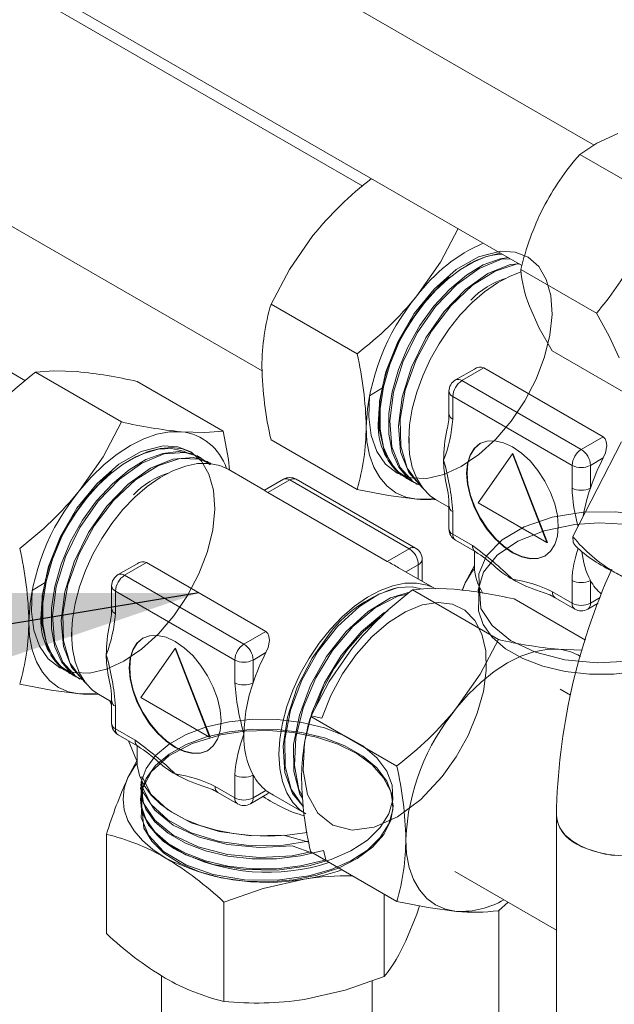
# Model space of a CAD drawing. Header units: millimetres. Extents: x 525 to 29324, y 175 to 20618.
# Tile 50 of 256: x 4483 to 4780, y 7841 to 8332. Entities that reach past the tile are written whole.
import ezdxf

# ---------------------------------------------------------------- set-up
doc = ezdxf.new("R2010")
doc.units = ezdxf.units.MM
doc.linetypes.add('SLD-Continua', pattern=[0])
doc.layers.add('COTAS', color=1, linetype='SLD-Continua')
doc.styles.get("Standard").update_dxf_attribs({"font": 'ARIALN.TTF'})
doc.dimstyles.new('SLDDIMSTYLE0', dxfattribs={"dimtxt": 0.18, "dimasz": 122.5, "dimexe": 0, "dimexo": 0.0625, "dimgap": 0, "dimtad": 0, "dimtih": 1, "dimtoh": 1, "dimdec": 0, "dimrnd": 1e-09, "dimzin": 0, "dimdsep": 46, "dimtxsty": 'Standard', "dimsah": 1, "dimcen": 0.09, "dimadec": 0, "dimazin": 0, "dimtfac": 122.5, "dimtdec": 0, "dimtofl": 0, "dimtmove": 0, "dimatfit": 3, "dimfxl": 1, "dimfrac": 2, "dimtolj": 1, "dimtzin": 0, "dimarcsym": 0})

msp = doc.modelspace()

# ---------------------------------------------------------------- linework, layer by layer
at = {"color": 7, "linetype": 'SLD-Continua', "lineweight": 18, "ltscale": 35}
for p, q in [((4769.61, 8269.44), (3481.09, 9013.1)), ((3446.15, 8952.45), (4733.65, 8209.38)), ((4654.3, 8248.94), (3613.63, 8849.56)), ((4654.3, 8248.94), (3613.63, 8849.56)), ((3561.14, 8758.62), (4604.05, 8156.7)), ((3561.14, 8758.62), (4604.05, 8156.7)), ((4486.01, 8151.81), (3445.34, 8752.43)), ((4762.48, 8264.72), (4800.2, 8242.95)), ((4733.09, 8207.3), (4770.81, 8185.53)), ((4608.47, 8190.04), (4651.38, 8165.27)), ((4748.73, 8166.71), (4786.45, 8144.94)), ((4490.91, 8156.02), (4533.82, 8131.26)), ((4709.95, 8157.65), (4700.5, 8152.2)), ((4714.66, 8158.19), (4703.74, 8151.88)), ((4774.18, 8123.83), (4714.66, 8158.19)), ((4541.65, 8151.47), (4584.56, 8126.71)), ((4703.74, 8151.88), (4763.26, 8117.53)), ((4697.26, 8146.6), (4697.26, 8135.27)), ((4699.16, 8143.95), (4699.16, 8132.63)), ((4758.68, 8109.6), (4699.16, 8143.95)), ((4608.47, 8122.38), (4651.38, 8097.62)), ((4677.34, 8123.52), (4677.42, 8120.06)), ((4759.06, 8074.02), (4783.31, 8121.39)), ((4763.26, 8117.53), (4774.18, 8123.83)), ((4573.25, 8113.1), (4571.43, 8114.53)), ((4573.56, 8113.4), (4572.94, 8113.76)), ((4728.92, 8115.3), (4711.75, 8090.87)), ((4729.17, 8115.45), (4728.92, 8115.3)), ((4746.09, 8071.05), (4728.92, 8115.3)), ((4746.34, 8071.19), (4729.17, 8115.45)), ((4774.25, 8113.3), (4767.84, 8109.6)), ((4578.51, 8110.55), (4577.89, 8110.9)), ((4605.36, 8097.07), (4587.05, 8107.64)), ((4758.68, 8098.28), (4758.68, 8109.6)), ((4767.84, 8109.6), (4767.84, 8098.28)), ((4614.62, 8102.64), (4605.17, 8097.19)), ((4617.86, 8102.32), (4606.94, 8096.01)), ((4677.38, 8067.97), (4617.86, 8102.32)), ((4680.62, 8068.29), (4621.1, 8102.64)), ((4675.77, 8103.19), (4676.39, 8102.83)), ((4677.29, 8102.47), (4677.74, 8102.28)), ((4680.72, 8100.33), (4681.34, 8099.98)), ((4606.94, 8096.01), (4666.46, 8061.66)), ((4690.61, 8092.6), (4697.26, 8088.77)), ((4697.26, 8089.18), (4697.26, 8077.85)), ((4699.16, 8086.53), (4699.16, 8075.21)), ((4711.75, 8090.87), (4746.09, 8071.05)), ((4699.16, 8075.21), (4708.96, 8069.55)), ((4700.5, 8072.25), (4710.3, 8066.59)), ((4666.46, 8061.66), (4677.38, 8067.97)), ((4746.34, 8071.19), (4746.09, 8071.05)), ((4759.38, 8070.78), (4760.3, 8069.38)), ((4683.85, 8051.77), (4683.85, 8062.68)), ((4709.95, 8066.79), (4709.95, 8059.09)), ((4541.65, 8060.53), (4532.21, 8055.07)), ((4546.37, 8061.06), (4535.45, 8054.75)), ((4605.89, 8026.71), (4546.37, 8061.06)), ((4690.5, 8047.93), (4672.15, 8058.52)), ((4681.96, 8060.04), (4675.74, 8056.45)), ((4681.96, 8052.86), (4681.96, 8060.04)), ((4709.95, 8059.56), (4705.4, 8050.95)), ((4535.45, 8054.75), (4594.97, 8020.4)), ((4758.68, 8040.86), (4758.68, 8052.18)), ((4767.84, 8052.18), (4767.84, 8040.86)), ((4528.97, 8049.47), (4528.97, 8038.14)), ((4721.91, 8022.7), (4679, 8047.47)), ((4704, 8047.27), (4705.4, 8050.95)), ((4530.87, 8046.82), (4530.87, 8035.5)), ((4590.39, 8012.47), (4530.87, 8046.82)), ((4765.32, 8022.38), (4729.74, 8042.92)), ((4748.88, 8046.52), (4758.68, 8040.86)), ((4750.22, 8043.55), (4760.02, 8037.89)), ((4767.84, 8040.86), (4772.67, 8043.65)), ((4766.49, 8037.89), (4771.67, 8040.88)), ((4509.04, 8026.39), (4509.13, 8022.93)), ((4594.97, 8020.4), (4605.89, 8026.71)), ((4560.63, 8018.17), (4543.46, 7993.74)), ((4560.88, 8018.32), (4560.63, 8018.17)), ((4577.8, 7973.92), (4560.63, 8018.17)), ((4578.04, 7974.06), (4560.88, 8018.32)), ((4605.96, 8016.17), (4599.55, 8012.47)), ((4590.39, 8001.15), (4590.39, 8012.47)), ((4599.55, 8012.47), (4599.55, 8001.15)), ((4507.48, 8006.06), (4508.1, 8005.7)), ((4509, 8005.34), (4509.45, 8005.15)), ((4512.43, 8003.2), (4513.05, 8002.85)), ((4522.32, 7995.47), (4528.97, 7991.64)), ((4543.46, 7993.74), (4577.8, 7973.92)), ((4757.89, 7994.89), (4752.69, 7997.9)), ((4528.97, 7990.01), (4528, 7991.88)), ((4528.97, 7992.05), (4528.97, 7980.73)), ((4530.87, 7989.4), (4530.87, 7978.08)), ((4671.18, 7959.59), (4628.27, 7984.35)), ((4530.87, 7978.08), (4540.67, 7972.43)), ((4532.21, 7975.12), (4542.01, 7969.46)), ((4578.04, 7974.06), (4577.8, 7973.92)), ((4541.31, 7962.58), (4537.29, 7972.19)), ((4541.66, 7969.66), (4541.66, 7961.97)), ((4541.66, 7962.43), (4537.11, 7953.82)), ((4590.39, 7943.73), (4590.39, 7955.05)), ((4599.55, 7955.05), (4599.55, 7943.73)), ((4580.59, 7949.39), (4590.39, 7943.73)), ((4543.41, 7948.82), (4543.41, 7948.1)), ((4543.41, 7943.03), (4544.17, 7948.24)), ((4581.93, 7946.42), (4591.73, 7940.77)), ((4598.2, 7940.77), (4606.78, 7945.72)), ((4599.55, 7943.73), (4605.96, 7947.43)), ((4605.96, 7947.43), (4606.92, 7946.71)), ((4606.92, 7946.71), (4609.67, 7945.06)), ((4609.67, 7945.06), (4624.99, 7936.22)), ((4543.71, 7943.26), (4543.74, 7942.75)), ((4543.94, 7940.39), (4543.76, 7939.87)), ((4750.85, 7934.92), (4750.85, 7596.57)), ((4526.39, 7875.94), (4526.39, 7925.49)), ((4558.21, 7920.01), (4561.87, 7917.39)), ((4671.18, 7891.93), (4628.27, 7916.7)), ((4700.2, 7906.96), (4750.85, 7877.73)), ((4665, 7854.5), (4665, 7895.5)), ((4584.97, 7842.12), (4584.97, 7891.68)), ((4721.91, 7887.38), (4726.8, 7891.6)), ((4722.2, 7887.64), (4722.2, 6314.56)), ((4553.91, 7854.9), (4553.91, 6217.43)), ((4658.91, 6217.43), (4658.91, 7852.38))]:
    msp.add_line(p, q, dxfattribs=at)
at = {"color": 7, "linetype": 'SLD-Continua', "lineweight": 18, "ltscale": 35, "flags": 128}
for points in [[(4762.48, 8264.72), (4770.94, 8270.32), (4781.46, 8275.17)], [(4608.47, 8190.04), (4617.61, 8207.4), (4629.31, 8224.21)], [(4701.79, 8227.76), (4692.97, 8211.03), (4681.28, 8194.21)], [(4664.07, 8148.36), (4657.64, 8144.28), (4657.19, 8133.82), (4658.43, 8124.43), (4661.26, 8116.51), (4665.66, 8110.14), (4671.47, 8105.69), (4678.33, 8103.34), (4686.17, 8103.12), (4694.69, 8105.07), (4703.4, 8109.07), (4712.11, 8114.98), (4720.58, 8122.67), (4728.32, 8131.71), (4735.08, 8141.74), (4740.75, 8152.6), (4744.99, 8163.69), (4747.65, 8174.5), (4748.71, 8184.9), (4748.08, 8194.35), (4745.82, 8202.36), (4742, 8208.85), (4736.73, 8213.48), (4730.33, 8216.03), (4722.96, 8216.46), (4712.05, 8213.65), (4700.84, 8207.26), (4689.8, 8197.55), (4679.89, 8185.3), (4671.71, 8171.28), (4665.79, 8156.3), (4662.61, 8141.64), (4662.35, 8127.89), (4665.02, 8116.29), (4670.51, 8107.4), (4676.01, 8103.57)], [(4723.17, 8215.43), (4721.54, 8215.19), (4715.49, 8213.64), (4709.26, 8210.98), (4702.99, 8207.27), (4696.78, 8202.59), (4690.77, 8197.02), (4685.08, 8190.68), (4679.82, 8183.7), (4675.08, 8176.2)], [(4726.97, 8213.24), (4722.73, 8212.72), (4714.37, 8209.6), (4705.96, 8204.53), (4697.61, 8197.56), (4689.74, 8188.99), (4682.76, 8179.31), (4676.77, 8168.65), (4672.05, 8157.43), (4668.85, 8146.27), (4667.23, 8135.43), (4667.28, 8125.23), (4668.99, 8116.24), (4672.28, 8108.76), (4677.13, 8102.92), (4680.87, 8100.58)], [(4727.85, 8212.72), (4723.51, 8212.4), (4712.35, 8207.86), (4701.16, 8199.87), (4690.52, 8188.83), (4681.39, 8175.72), (4674.18, 8161.07), (4669.52, 8146.14), (4667.68, 8131.79), (4668.82, 8118.89), (4672.82, 8108.54), (4679.55, 8101.13), (4683.49, 8099.45)], [(4732.19, 8210.22), (4727.84, 8209.9), (4716.68, 8205.36), (4705.49, 8197.37), (4694.85, 8186.33), (4685.73, 8173.22), (4678.51, 8158.57), (4673.85, 8143.64), (4672.01, 8129.29), (4673.15, 8116.39), (4677.15, 8106.04), (4683.88, 8098.63), (4684.68, 8098.29)], [(4732.4, 8210.1), (4731.33, 8210.13), (4720.28, 8206.55), (4709.07, 8199.47), (4698.17, 8189.15), (4688.6, 8176.52), (4680.82, 8162.19), (4675.43, 8147.19), (4672.83, 8132.66), (4673.18, 8119.24), (4676.43, 8108.17), (4682.47, 8099.9), (4683.8, 8099.15)], [(4677.19, 8122.26), (4677.64, 8129.88), (4678.97, 8137.86), (4681.15, 8146.05), (4684.15, 8154.3), (4687.91, 8162.43), (4692.34, 8170.3), (4697.38, 8177.74), (4702.91, 8184.63), (4708.83, 8190.81), (4715.03, 8196.17), (4721.38, 8200.61), (4727.77, 8204.03), (4733.28, 8206.15)], [(4697.35, 8203.46), (4693.28, 8200.06), (4685.41, 8191.49), (4678.43, 8181.81), (4672.44, 8171.15), (4667.72, 8159.93), (4664.52, 8148.77), (4662.9, 8137.93), (4662.95, 8127.73), (4664.66, 8118.74), (4667.95, 8111.26), (4672.8, 8105.42), (4678.95, 8101.57), (4679.49, 8101.44)], [(4748.73, 8166.71), (4742.33, 8178.13), (4737.37, 8189.05)], [(4770.81, 8185.53), (4777.21, 8174.11), (4782.17, 8163.19)], [(4490.91, 8156.02), (4500.05, 8156.8), (4511.75, 8156.36)], [(4663.91, 8147.86), (4663.01, 8143.69), (4662.54, 8137.89)], [(4533.82, 8131.26), (4524.68, 8113.9), (4512.99, 8097.09)], [(4512.99, 8097.09), (4518.94, 8103.91), (4525.22, 8110), (4531.73, 8115.25), (4538.35, 8119.58), (4544.98, 8122.9), (4551.48, 8125.16), (4557.77, 8126.32), (4563.72, 8126.37)], [(4584.56, 8126.71), (4575.42, 8125.92), (4563.72, 8126.37)], [(4587.84, 8107.18), (4587.24, 8112.47), (4584.56, 8126.71)], [(4681.28, 8092.73), (4675.76, 8093.8), (4670.77, 8095.97), (4666.39, 8099.21), (4662.71, 8103.46), (4659.77, 8108.64), (4657.64, 8114.66), (4656.34, 8121.43), (4655.91, 8128.83)], [(4690.61, 8092.6), (4687.91, 8094.45), (4684.15, 8098.25), (4681.15, 8103.04), (4678.97, 8108.71), (4677.64, 8115.16), (4677.19, 8122.26)], [(4751.37, 8074.29), (4751.81, 8079.19), (4751.37, 8084.61), (4750.07, 8090.32), (4747.95, 8096.11), (4745.11, 8101.76), (4741.64, 8107.05), (4737.68, 8111.78), (4733.39, 8115.76), (4728.92, 8118.84), (4724.45, 8120.91), (4720.16, 8121.89), (4716.2, 8121.73), (4712.73, 8120.44), (4709.88, 8118.08), (4707.77, 8114.73), (4706.47, 8110.52), (4706.03, 8105.62), (4706.47, 8100.21), (4707.77, 8094.5), (4709.88, 8088.7), (4712.73, 8083.05), (4716.2, 8077.76), (4720.16, 8073.04), (4724.45, 8069.05), (4728.92, 8065.97), (4733.39, 8063.9), (4737.68, 8062.92), (4741.64, 8063.08), (4745.11, 8064.37), (4747.95, 8066.73), (4750.07, 8070.08), (4751.37, 8074.29)], [(4774.18, 8123.83), (4775.18, 8122.89), (4775.75, 8121.58), (4775.95, 8119.28), (4775.33, 8115.92), (4774.25, 8113.3)], [(4495.78, 8051.23), (4489.35, 8047.15), (4488.9, 8036.69), (4490.13, 8027.3), (4492.96, 8019.38), (4497.37, 8013.01), (4503.18, 8008.56), (4510.04, 8006.22), (4517.88, 8005.99), (4526.4, 8007.94), (4535.11, 8011.94), (4543.82, 8017.85), (4552.28, 8025.55), (4560.02, 8034.58), (4566.79, 8044.62), (4572.46, 8055.47), (4576.7, 8066.56), (4579.36, 8077.37), (4580.42, 8087.77), (4579.79, 8097.22), (4577.53, 8105.23), (4573.71, 8111.72), (4568.44, 8116.35), (4562.04, 8118.9), (4554.67, 8119.33), (4543.76, 8116.52), (4532.55, 8110.13), (4521.51, 8100.42), (4511.6, 8088.17), (4503.42, 8074.16), (4497.5, 8059.17), (4494.32, 8044.51), (4494.05, 8030.76), (4496.73, 8019.16), (4502.22, 8010.27), (4507.72, 8006.45)], [(4572.8, 8113.51), (4569.36, 8115.38), (4562.34, 8116.56), (4554.44, 8115.59), (4546.08, 8112.47), (4537.67, 8107.4), (4529.32, 8100.43), (4521.45, 8091.87), (4514.47, 8082.19), (4508.48, 8071.53), (4503.76, 8060.3), (4500.56, 8049.14), (4498.94, 8038.3), (4498.98, 8028.1), (4500.7, 8019.11), (4503.99, 8011.63), (4508.84, 8005.79), (4512.58, 8003.45)], [(4577.99, 8109.9), (4577.87, 8110.06), (4572.24, 8114.1), (4565.56, 8116.03), (4555.22, 8115.27), (4544.06, 8110.73), (4532.86, 8102.75), (4522.22, 8091.7), (4513.1, 8078.59), (4505.89, 8063.94), (4501.23, 8049.01), (4499.39, 8034.66), (4500.53, 8021.76), (4504.53, 8011.41), (4511.26, 8004), (4515.2, 8002.32)], [(4569.38, 8115.81), (4569.17, 8115.92), (4564.34, 8117.77), (4559, 8118.49), (4553.24, 8118.07), (4547.19, 8116.51), (4540.97, 8113.85), (4534.69, 8110.14), (4528.49, 8105.46), (4522.48, 8099.89), (4516.79, 8093.56), (4511.52, 8086.57), (4506.79, 8079.08)], [(4537.94, 8112.17), (4544.95, 8115.58), (4552.18, 8117.62), (4558.75, 8118), (4564.88, 8116.76), (4566.59, 8115.85)], [(4712.98, 8120.59), (4712.98, 8120.59), (4710.13, 8118.22), (4708.02, 8114.87), (4706.71, 8110.67), (4706.27, 8105.76), (4706.71, 8100.35), (4708.02, 8094.64), (4710.13, 8088.85), (4712.98, 8083.2), (4716.45, 8077.91), (4720.41, 8073.18), (4724.7, 8069.2), (4729.17, 8066.11), (4733.63, 8064.04), (4737.93, 8063.07), (4741.89, 8063.23), (4745.35, 8064.51)], [(4577.78, 8110.73), (4576.57, 8111.6), (4569.89, 8113.53), (4559.55, 8112.77), (4548.39, 8108.23), (4537.2, 8100.25), (4526.56, 8089.2), (4517.43, 8076.09), (4510.22, 8061.44), (4505.56, 8046.51), (4503.72, 8032.16), (4504.86, 8019.27), (4508.86, 8008.91), (4515.59, 8001.5), (4516.39, 8001.16)], [(4578.28, 8110.13), (4572.98, 8112.73), (4563.04, 8113), (4551.99, 8109.42), (4540.78, 8102.34), (4529.88, 8092.02), (4520.31, 8079.39), (4512.53, 8065.06), (4507.14, 8050.06), (4504.54, 8035.53), (4504.89, 8022.11), (4508.14, 8011.05), (4514.18, 8002.78), (4515.51, 8002.02)], [(4529.06, 8106.33), (4524.99, 8102.93), (4517.12, 8094.37), (4510.14, 8084.69), (4504.15, 8074.03), (4499.43, 8062.8), (4496.23, 8051.64), (4494.61, 8040.8), (4494.65, 8030.6), (4496.37, 8021.61), (4499.66, 8014.13), (4504.51, 8008.29), (4510.66, 8004.44), (4511.2, 8004.31)], [(4508.9, 8025.13), (4509.35, 8032.75), (4510.68, 8040.73), (4512.86, 8048.92), (4515.86, 8057.17), (4519.61, 8065.3), (4524.05, 8073.17), (4529.09, 8080.62), (4534.62, 8087.5), (4540.54, 8093.68), (4546.74, 8099.04), (4553.09, 8103.48), (4559.47, 8106.91), (4565.76, 8109.25), (4571.84, 8110.48), (4577.58, 8110.56), (4582.88, 8109.49), (4587.05, 8107.64)], [(4651.38, 8097.62), (4667.1, 8094.6), (4681.28, 8092.73)], [(4689.77, 8093.11), (4687.23, 8092.77), (4681.28, 8092.73)], [(4681.28, 8092.73), (4683.06, 8092.58), (4691.03, 8092.37)], [(4712.27, 8050.33), (4713.21, 8038.25), (4718.74, 8029.68), (4728.01, 8022.21), (4740.46, 8016.33), (4755.03, 8012.54), (4771.12, 8011.02), (4787.26, 8011.93), (4802.68, 8015.21), (4816.24, 8020.69), (4826.93, 8027.92), (4834.25, 8036.62), (4837.52, 8045.98), (4836.64, 8055.64), (4831.61, 8064.81), (4822.84, 8072.9), (4810.74, 8079.51), (4796.42, 8084.04), (4780.46, 8086.36), (4764.25, 8086.24), (4748.7, 8083.74), (4734.81, 8079), (4723.73, 8072.45), (4715.91, 8064.39), (4712.08, 8055.55), (4712.41, 8046.38), (4712.54, 8046.11)], [(4712.28, 8049.12), (4711.97, 8036.96), (4714.3, 8030.16), (4718.86, 8023.84), (4725.51, 8018.13), (4734.1, 8013.22), (4744.15, 8009.4), (4755.27, 8006.78), (4767.28, 8005.44), (4779.53, 8005.48), (4791.45, 8006.85), (4802.91, 8009.57), (4813.3, 8013.52), (4822.11, 8018.48), (4829.24, 8024.4), (4834.33, 8031.05), (4837.12, 8038.04), (4837.6, 8045.24), (4835.69, 8052.44), (4831.5, 8059.22), (4825.23, 8065.39), (4816.95, 8070.82), (4807.12, 8075.21), (4796.19, 8078.38), (4784.29, 8080.31), (4772.03, 8080.88), (4760.05, 8080.09), (4744.79, 8076.97), (4731.58, 8071.71), (4721.3, 8064.72), (4714.49, 8056.37), (4711.76, 8047.41), (4711.99, 8045.96)], [(4759.06, 8074.02), (4759.25, 8071.12), (4759.57, 8070.9)], [(4705.4, 8050.95), (4708.42, 8056.08), (4709.98, 8058.1)], [(4829.11, 8030.65), (4822.94, 8033.6), (4816.54, 8036.74), (4810.03, 8040.01), (4803.52, 8043.36), (4797.12, 8046.73), (4790.94, 8050.06), (4785.08, 8053.3), (4779.65, 8056.38)], [(4495.62, 8050.73), (4494.72, 8046.56), (4494.25, 8040.76)], [(4612.35, 7965.42), (4612.8, 7973.04), (4614.13, 7981.02), (4616.31, 7989.22), (4619.31, 7997.46), (4623.06, 8005.6), (4627.5, 8013.46), (4632.54, 8020.91), (4638.07, 8027.79), (4643.99, 8033.97), (4650.19, 8039.34), (4656.54, 8043.77), (4662.92, 8047.2), (4669.21, 8049.55), (4675.29, 8050.78), (4681.03, 8050.86), (4686.33, 8049.79), (4688.96, 8048.74)], [(4624.65, 7939.24), (4624.28, 7939.47), (4618.48, 7948.02), (4615.48, 7959.32), (4615.41, 7972.89), (4618.26, 7987.48), (4623.89, 8002.48), (4631.85, 8016.68), (4641.57, 8029.14), (4652.54, 8039.2), (4662.26, 8045.27), (4671.9, 8048.72)], [(4671.9, 8048.72), (4678.93, 8049.04), (4684.09, 8047.9)], [(4679, 8047.47), (4688.14, 8048.25), (4699.84, 8047.81)], [(4705.4, 8050.95), (4704.64, 8049.28), (4703.85, 8047.33)], [(4624.12, 7943.58), (4622.81, 7945.52), (4619.81, 7956.82), (4619.74, 7970.39), (4622.6, 7984.98), (4628.22, 7999.98), (4636.18, 8014.18), (4645.9, 8026.64), (4656.87, 8036.7), (4668.08, 8043.48), (4677.63, 8046.29)], [(4624.03, 7944.84), (4622.37, 7947.89), (4620.12, 7959.89), (4620.84, 7973.86), (4624.44, 7988.6), (4630.76, 8003.53), (4639.21, 8017.29), (4649.35, 8029.24), (4660.47, 8038.48), (4671.68, 8044.34), (4676.53, 8045.35)], [(4628.42, 7984.64), (4633.8, 7983.47), (4638.33, 7994.73), (4644.18, 8005.5), (4651.03, 8015.3), (4658.8, 8024.04), (4667.11, 8031.25), (4675.52, 8036.56), (4683.9, 8039.95), (4691.89, 8041.22), (4699.05, 8040.31), (4705.22, 8037.29), (4710.19, 8032.22), (4713.67, 8025.37), (4715.57, 8017.02), (4715.83, 8007.32), (4714.4, 7996.78), (4711.39, 7985.9), (4706.81, 7974.81), (4700.86, 7964.09), (4693.88, 7954.28), (4683.14, 7942.87), (4671.57, 7934.29), (4659.97, 7929.12), (4648.91, 7927.65), (4639.39, 7929.99), (4631.76, 7936.07), (4626.7, 7945.39), (4624.45, 7957.39), (4625.17, 7971.36), (4628.78, 7986.1), (4635.09, 8001.03), (4643.54, 8014.79), (4653.69, 8026.74), (4664.8, 8035.98), (4666.9, 8037.07)], [(4630.61, 7988.8), (4634, 7997.23), (4639.85, 8008), (4646.7, 8017.8), (4654.47, 8026.54), (4662.78, 8033.75), (4663.87, 8034.43)], [(4512.99, 7995.6), (4507.47, 7996.67), (4502.48, 7998.84), (4498.1, 8002.08), (4494.42, 8006.33), (4491.48, 8011.51), (4489.35, 8017.53), (4488.05, 8024.3), (4487.62, 8031.7)], [(4522.32, 7995.47), (4519.61, 7997.32), (4515.86, 8001.12), (4512.86, 8005.91), (4510.68, 8011.58), (4509.35, 8018.03), (4508.9, 8025.13)], [(4583.08, 7977.16), (4583.52, 7982.07), (4583.08, 7987.48), (4581.78, 7993.19), (4579.66, 7998.98), (4576.82, 8004.63), (4573.35, 8009.92), (4569.39, 8014.65), (4565.09, 8018.63), (4560.63, 8021.72), (4556.16, 8023.79), (4551.87, 8024.76), (4547.91, 8024.6), (4544.44, 8023.32), (4541.59, 8020.95), (4539.48, 8017.6), (4538.18, 8013.39), (4537.74, 8008.49), (4538.18, 8003.08), (4539.48, 7997.37), (4541.59, 7991.57), (4544.44, 7985.93), (4547.91, 7980.63), (4551.87, 7975.91), (4556.16, 7971.92), (4560.63, 7968.84), (4565.09, 7966.77), (4569.39, 7965.8), (4573.35, 7965.95), (4576.82, 7967.24), (4579.66, 7969.6), (4581.78, 7972.95), (4583.08, 7977.16)], [(4544.69, 8023.46), (4544.69, 8023.46), (4541.84, 8021.09), (4539.73, 8017.74), (4538.42, 8013.54), (4537.98, 8008.63), (4538.42, 8003.22), (4539.73, 7997.51), (4541.84, 7991.72), (4544.69, 7986.07), (4548.16, 7980.78), (4552.11, 7976.05), (4556.41, 7972.07), (4560.88, 7968.98), (4565.34, 7966.91), (4569.64, 7965.94), (4573.59, 7966.1), (4577.06, 7967.38)], [(4605.89, 8026.71), (4606.89, 8025.76), (4607.46, 8024.45), (4607.66, 8022.15), (4607.04, 8018.79), (4605.96, 8016.17)], [(4624.64, 7939.28), (4619.13, 7945.81), (4615.39, 7956.41), (4614.52, 7969.49), (4616.62, 7983.91), (4621.52, 7998.88), (4628.94, 8013.43), (4637.99, 8026.11)], [(4721.91, 8022.7), (4712.77, 8005.34), (4701.08, 7988.53)], [(4628.27, 7984.35), (4637.41, 8001.71), (4649.1, 8018.53)], [(4751.81, 8017.81), (4745.86, 8017.77), (4739.58, 8016.6), (4733.07, 8014.34), (4726.44, 8011.02), (4719.82, 8006.7), (4713.31, 8001.45), (4707.03, 7995.36), (4701.08, 7988.53)], [(4763.78, 8017.39), (4763.51, 8017.37), (4751.81, 8017.81)], [(4483.09, 8000.49), (4498.8, 7997.48), (4512.99, 7995.6)], [(4521.48, 7995.99), (4518.94, 7995.64), (4512.99, 7995.6)], [(4512.99, 7995.6), (4514.77, 7995.45), (4522.73, 7995.24)], [(4543.82, 7940.98), (4545.09, 7928.56), (4549.02, 7922.06), (4555.06, 7916.17), (4563.12, 7910.99), (4572.81, 7906.83), (4583.61, 7903.86), (4595.42, 7902.14), (4607.67, 7901.77), (4619.7, 7902.75), (4631.35, 7905.08), (4642.12, 7908.69), (4651.42, 7913.38), (4659.06, 7919.02), (4664.78, 7925.49), (4668.26, 7932.42), (4669.41, 7939.56), (4668.2, 7946.8), (4664.66, 7953.75), (4658.99, 7960.09), (4651.26, 7965.77), (4641.83, 7970.49), (4631.21, 7974.01), (4619.54, 7976.33), (4607.32, 7977.3), (4595.22, 7976.9), (4583.49, 7975.16), (4569.15, 7970.85), (4557.46, 7964.65), (4548.9, 7956.85), (4544.24, 7948.1), (4543.71, 7938.97), (4547.38, 7930.01), (4554.91, 7922), (4566, 7915.29), (4579.66, 7910.5), (4595.17, 7907.87), (4611.49, 7907.65), (4627.29, 7909.82), (4638.45, 7912.99), (4648.32, 7917.33), (4656.55, 7922.63), (4663, 7928.85), (4667.29, 7935.66), (4669.27, 7942.72), (4668.91, 7949.97), (4666.17, 7957.06), (4661.24, 7963.63), (4654.22, 7969.57), (4645.33, 7974.66), (4635.08, 7978.62), (4623.77, 7981.37), (4611.67, 7982.83), (4599.45, 7982.91), (4587.59, 7981.65), (4576.28, 7979.06), (4566.13, 7975.26), (4557.62, 7970.48), (4550.82, 7964.76), (4546.12, 7958.39), (4543.74, 7951.71), (4543.68, 7944.83), (4546.01, 7938.04), (4550.57, 7931.71), (4557.22, 7926), (4565.81, 7921.09), (4575.86, 7917.27), (4586.98, 7914.66), (4598.99, 7913.32), (4611.24, 7913.35), (4623.16, 7914.72), (4634.61, 7917.44), (4635.93, 7912.28)], [(4544.49, 7948.81), (4543.71, 7933.97), (4547.38, 7925.01), (4554.91, 7917), (4566, 7910.29), (4579.66, 7905.49), (4595.17, 7902.87), (4611.49, 7902.65), (4627.29, 7904.81), (4638.45, 7907.99), (4648.32, 7912.33), (4656.55, 7917.63), (4663, 7923.84), (4667.29, 7930.66), (4669.27, 7937.72), (4668.91, 7944.97), (4666.17, 7952.06), (4661.24, 7958.62), (4654.22, 7964.57), (4645.33, 7969.66), (4635.08, 7973.62), (4623.77, 7976.37), (4611.67, 7977.83), (4599.45, 7977.91), (4587.59, 7976.65), (4576.28, 7974.06), (4566.13, 7970.26), (4557.62, 7965.47), (4550.82, 7959.76), (4546.12, 7953.39), (4543.74, 7946.71), (4543.68, 7939.83), (4546.01, 7933.03), (4550.57, 7926.71), (4557.22, 7921), (4565.81, 7916.09), (4575.86, 7912.27), (4586.98, 7909.66), (4598.99, 7908.32), (4611.24, 7908.35), (4623.16, 7909.72), (4634.61, 7912.44), (4635.24, 7912.67)], [(4625.77, 7935.77), (4623.06, 7937.62), (4619.31, 7941.42), (4616.31, 7946.2), (4614.13, 7951.87), (4612.8, 7958.32), (4612.35, 7965.42)], [(4537.11, 7953.82), (4540.12, 7958.95), (4541.69, 7960.97)], [(4541.66, 7961.97), (4541.75, 7960.01), (4542.85, 7954.83), (4545.19, 7949.8), (4548.72, 7945), (4553.37, 7940.53), (4559.06, 7936.48), (4565.66, 7932.92), (4573.06, 7929.93), (4581.11, 7927.57), (4589.65, 7925.87), (4598.52, 7924.87), (4607.54, 7924.6), (4616.54, 7925.05), (4625.34, 7926.23), (4626.52, 7926.44)], [(4543.7, 7953.83), (4544.12, 7954.25), (4548.62, 7945.44), (4556.91, 7937.65), (4568.62, 7931.29), (4582.68, 7926.93), (4598.49, 7924.78), (4614.76, 7925.05), (4627.35, 7921.59)], [(4555.68, 7913.82), (4549.49, 7917.89), (4544.28, 7922.4), (4540.12, 7927.25), (4537.11, 7932.38), (4535.28, 7937.7), (4534.66, 7943.1), (4535.28, 7948.51), (4537.11, 7953.82)], [(4544.29, 7949.16), (4544.02, 7948.14), (4543.41, 7943.03)], [(4543.99, 7951.99), (4543.47, 7950.29), (4544.92, 7941.12), (4550.45, 7932.55), (4559.72, 7925.08), (4572.17, 7919.2), (4586.74, 7915.41), (4602.83, 7913.89), (4618.97, 7914.8), (4628.37, 7916.8)], [(4543.98, 7953.21), (4544.12, 7949.25), (4548.62, 7940.43), (4556.91, 7932.65), (4568.62, 7926.29), (4582.68, 7921.93), (4598.49, 7919.78), (4614.76, 7920.04), (4627.24, 7922.16)], [(4543.71, 7948.1), (4544.92, 7946.12), (4550.45, 7937.55), (4559.72, 7930.08), (4572.17, 7924.21), (4586.74, 7920.42), (4602.83, 7918.9), (4618.97, 7919.8), (4629.2, 7916.16)], [(4606.92, 7946.71), (4607.23, 7946.35), (4607.08, 7945.93), (4606.77, 7945.73)], [(4750.85, 7934.92), (4751.1, 7932.52), (4752.51, 7928.77), (4755.13, 7925.24), (4758.86, 7922.06), (4763.56, 7919.34), (4769.07, 7917.19), (4775.19, 7915.68), (4781.69, 7914.86), (4788.35, 7914.77), (4794.91, 7915.41), (4801.14, 7916.75), (4806.82, 7918.75), (4811.75, 7921.33), (4815.73, 7924.41), (4818.64, 7927.86), (4820.36, 7931.57), (4820.85, 7934.92)], [(4761.1, 7920.64), (4766.23, 7918.19), (4772.07, 7916.35), (4778.41, 7915.18), (4785.02, 7914.73), (4791.65, 7915), (4798.08, 7915.99), (4804.06, 7917.67), (4809.39, 7919.97), (4813.87, 7922.81), (4817.33, 7926.09), (4819.66, 7929.69), (4820.76, 7933.48), (4820.85, 7934.89)], [(4675.71, 7923.15), (4676.14, 7915.75), (4677.44, 7908.98), (4679.57, 7902.95), (4682.51, 7897.77), (4686.19, 7893.53), (4690.57, 7890.29), (4695.56, 7888.12), (4701.08, 7887.04)], [(4584.97, 7891.68), (4604.57, 7898.51), (4624.98, 7903.1)], [(4671.18, 7891.93), (4686.89, 7888.92), (4701.08, 7887.04)], [(4682.63, 7889.74), (4681.19, 7885.58), (4675.72, 7872.36)], [(4665, 7854.5), (4645.39, 7847.67), (4624.98, 7843.08)]]:
    msp.add_lwpolyline(points, dxfattribs=at)
at = {"color": 7, "linetype": 'SLD-Continua', "lineweight": 18, "ltscale": 1225}
for centre, radius, start, end in [((4864.12, 8175.66), 135.14, 138.7745, 152.5032), ((4764.43, 8114.26), 174.2, 127.3919, 140.8652), ((4873.42, 8173.78), 144.28, 153.5457, 166.5634), ((4747.85, 8144.31), 83.2, 113.7138, 143.1471), ((4725.11, 8180.68), 34.29, 92.2865, 123.4183), ((4666.24, 8276.59), 138.66, 318.9495, 332.3282), ((4797.71, 8212.83), 64.86, 184.8889, 201.5131), ((4738.31, 8163.3), 41.63, 107.2769, 136.4161), ((4712.98, 8158.93), 109.04, 163.4241, 180.0553), ((4544.3, 8305.81), 176.68, 307.3037, 320.8291), ((4765.92, 8123.76), 110.13, 140.2277, 177.362), ((4752.9, 8129.31), 90.85, 148.9241, 178.0491), ((4487.3, 8126.37), 168.63, 0.8357, 13.3387), ((4597.98, 8015.49), 176.67, 127.3027, 140.8293), ((4487.97, 7917.06), 240.49, 77.1015, 84.3243), ((4780.46, 8162.27), 176.56, 181.118, 193.0577), ((4712.79, 8154.28), 4.34, 64.3896, 130.1174), ((4703.74, 8146.59), 6.48, 119.9897, 179.9981), ((4709.1, 8143.5), 9.95, 122.6038, 177.3987), ((4701.84, 8149.24), 3.26, 54.3915, 114.3072), ((4700.5, 8146.92), 3.26, 185.7153, 245.6251), ((4587.52, 8365.74), 240.55, 257.1024, 264.3233), ((4694.27, 8129.35), 32.31, 174.5791, 229.7158), ((4626, 8138.33), 73.38, 339.1607, 355.5465), ((4672.17, 8134.44), 25.06, 343.527, 1.9555), ((4700.5, 8135.6), 3.26, 185.7165, 245.625), ((4560.91, 8099.95), 26.57, 17.8802, 83.9251), ((4546.26, 8128.81), 109.65, 343.4708, 0.01), ((4767.92, 8111.77), 73.34, 167.886, 179.6418), ((4768.62, 8109.15), 9.95, 122.6038, 177.3987), ((4757.9, 8109.15), 9.95, 2.6035, 57.3985), ((4746.23, 8111.93), 51.65, 179.6682, 191.0929), ((4572.68, 8077.25), 126.82, 4.2, 16.0104), ((4869.3, 8063.85), 107.14, 152.5118, 161.2554), ((4763.26, 8118.44), 9.95, 242.6164, 297.3836), ((4570.02, 8066.17), 41.63, 107.2788, 136.414), ((4617.86, 8097.03), 6.48, 60.0102, 119.9898), ((4615.96, 8099.67), 3.26, 54.3917, 114.3052), ((4619.76, 8099.67), 3.26, 65.6962, 125.6055), ((4645.55, 8088.68), 51.71, 0.5574, 15.0656), ((4376.01, 8208.69), 176.68, 307.3038, 320.8289), ((4597.63, 8026.63), 110.13, 140.2276, 177.3628), ((4611.1, 8104.33), 9.3, 230.5005, 243.3768), ((4763.26, 8107.12), 9.95, 242.616, 297.384), ((4835.56, 8100.62), 76.92, 181.7475, 196.2007), ((4853.59, 8069.04), 90.6, 161.1697, 170.3851), ((4700.36, 8089.4), 3.1, 184.009, 247.2607), ((4584.59, 8032.18), 90.84, 148.9216, 178.0515), ((4703.74, 8077.85), 6.48, 180.0023, 240.0094), ((4700.5, 8078.18), 3.26, 185.7161, 245.6254), ((4702.39, 8074.89), 3.24, 174.2286, 234.4615), ((4820.56, 8124.97), 79.86, 219.6444, 239.1896), ((4318.96, 8029.23), 168.68, 0.8382, 13.3375), ((4679.28, 8065.32), 3.26, 65.6945, 125.6071), ((4672.02, 8059.58), 9.95, 2.6035, 57.3985), ((4677.38, 8062.68), 6.48, 0.0041, 60.0012), ((4712.21, 8069.24), 3.26, 174.3882, 234.2634), ((4621.8, 7945.8), 151.37, 44.9556, 54.8437), ((4804.7, 8051.46), 46.02, 158.8479, 179.0988), ((4811.86, 8125.27), 76.04, 227.2999, 244.9385), ((4680.62, 8063), 3.26, 294.3647, 354.3068), ((4677.73, 8013.7), 62.11, 46.1378, 58.3717), ((4801.65, 8070.02), 38.23, 185.3444, 207.8133), ((4544.49, 8057.15), 4.34, 64.3898, 130.1185), ((4596.4, 7929.01), 150.02, 59.6769, 62.16), ((4734.2, 8059.49), 24.25, 180.9472, 214.5372), ((4754.5, 8097.67), 51.69, 229.1065, 240.3398), ((5062.6, 7929.44), 311.8, 155.6948, 178.992), ((4535.44, 8049.47), 6.47, 119.9869, 180.0078), ((4540.81, 8046.37), 9.95, 122.5972, 177.4008), ((4533.55, 8052.11), 3.26, 54.3929, 114.3055), ((4719.1, 7986.22), 67.25, 63.7189, 81.6047), ((4765.16, 8116.44), 73.28, 240.3622, 252.1456), ((4763.26, 8061.02), 9.95, 242.616, 297.384), ((4789.88, 8064.18), 25.1, 208.5554, 228.6482), ((4817.55, 8124.74), 78.16, 240.9961, 260.6019), ((4532.21, 8049.79), 3.26, 185.6932, 245.6353), ((4689.15, 7986.13), 64.93, 105.4065, 141.9929), ((4786.07, 7906.93), 176.67, 127.3034, 140.8294), ((4676.05, 7808.44), 240.55, 77.1024, 84.3233), ((4736.62, 8021.7), 25.69, 58.0438, 75.9856), ((4751.94, 8046.12), 3.09, 172.5804, 236.1104), ((4503.9, 8037.31), 25.04, 343.5193, 1.9632), ((4532.21, 8038.47), 3.26, 185.6919, 245.6365), ((4761.74, 8040.46), 3.09, 172.5713, 236.1195), ((4763.26, 8049.7), 9.95, 242.6149, 297.3851), ((4763.26, 8043.5), 6.48, 240.0085, 299.9915), ((4764.77, 8040.46), 3.09, 303.8896, 7.4196), ((4525.98, 8032.22), 32.31, 174.5798, 229.7135), ((4455.91, 8041.6), 75.2, 339.3617, 355.3477), ((4377.98, 8031.68), 109.63, 343.4691, 0.0102), ((4599.52, 8014.65), 73.23, 167.8767, 179.6511), ((4775.6, 8257.12), 240.49, 257.1015, 264.3243), ((4600.33, 8012.02), 9.95, 122.5974, 177.4006), ((4589.61, 8012.02), 9.95, 2.6015, 57.396), ((4749.86, 7992.9), 24.99, 58.7004, 85.5306), ((4577.9, 8014.79), 51.61, 179.6606, 191.0959), ((4399.75, 7979.29), 131.51, 4.4101, 15.7985), ((4701.05, 7966.7), 107.19, 152.5136, 161.2534), ((4594.97, 8021.31), 9.95, 242.616, 297.384), ((4477.26, 7991.55), 51.71, 0.5574, 15.0655), ((4717.01, 8010.46), 126.96, 184.2063, 196.0041), ((4594.97, 8009.99), 9.95, 242.616, 297.384), ((4676.3, 7974.22), 81.34, 160.6646, 179.1269), ((4532.07, 7992.27), 3.1, 183.9911, 247.2667), ((4564.1, 8100.13), 176.68, 307.3037, 320.8291), ((4785.72, 7918.08), 110.13, 140.2282, 177.3616), ((4733.35, 7953.16), 109.62, 163.4677, 180.0116), ((4535.44, 7980.72), 6.47, 179.9922, 240.0131), ((4532.21, 7981.05), 3.26, 185.6919, 245.6365), ((4534.02, 7977.73), 3.18, 173.5383, 235.1525), ((4663.54, 7949.35), 73.38, 159.1607, 175.5465), ((4637.18, 7974.21), 42.23, 178.3099, 206.9807), ((4543.91, 7972.11), 3.26, 174.3676, 234.2833), ((4456.03, 7851.66), 147.47, 44.8238, 54.9741), ((4509.47, 7916.61), 62.06, 46.1326, 58.3765), ((4586.22, 8000.56), 51.72, 229.1094, 240.337), ((4499.19, 7919.7), 176.55, 1.1173, 13.057), ((4550.88, 7889.3), 67.03, 63.6898, 81.6348), ((4596.87, 8019.32), 73.29, 240.3632, 252.1449), ((4594.97, 7963.89), 9.95, 242.6175, 297.3825), ((4621.14, 7966.71), 24.54, 208.3736, 231.7904), ((4755.65, 7854.91), 239.89, 155.6491, 162.8881), ((4568.33, 7924.59), 25.66, 58.0349, 75.9945), ((4583.72, 7949.02), 3.15, 173.2878, 235.4023), ((4792.31, 7955.6), 168.6, 180.835, 193.3406), ((4644.47, 8002.07), 70.12, 235.292, 254.0607), ((4567.83, 7943.71), 24.43, 181.5855, 218.723), ((4593.39, 7943.3), 3.03, 171.8668, 236.8247), ((4594.97, 7952.57), 9.95, 242.6175, 297.3825), ((4594.97, 7946.37), 6.48, 240.0085, 299.9915), ((4596.54, 7943.3), 3.03, 303.1753, 8.1332), ((4768.11, 7936.49), 17.33, 185.2058, 246.1516), ((4501.11, 7819.48), 108.98, 59.9559, 76.5915), ((4583.15, 7955.97), 44.06, 219.4152, 241.1185), ((4566.65, 7923.04), 109.06, 343.4263, 0.0544), ((4606.76, 8004.97), 98.42, 242.8591, 288.1258), ((4606.29, 8011.67), 110.16, 242.6492, 279.769), ((4464.59, 7762.86), 176.31, 46.941, 58.8944), ((4609.62, 8005.58), 103.62, 278.5284, 289.247), ((4644.99, 7785.81), 118.99, 88.0659, 99.6802), ((4702.98, 7930.15), 43.15, 267.4656, 300.1556), ((4710.03, 7976.87), 90.27, 264.3103, 277.5666), ((4641.96, 7998.4), 168.39, 226.6587, 239.1765), ((4593.65, 7909.47), 90.07, 322.3824, 335.664), ((4610.44, 7948.64), 109.52, 239.9969, 256.5505), ((4601.2, 8000.86), 159.56, 264.1614, 278.5717)]:
    msp.add_arc(centre, radius, start, end, dxfattribs=at)

# ---------------------------------------------------------------- leaders
at = {"layer": 'COTAS', "ltscale": 35}
msp.add_leader([(4572.47, 8045.99), (2589.26, 7717.01)], dimstyle='SLDDIMSTYLE0', dxfattribs=at)

doc.saveas('drawing.dxf')
